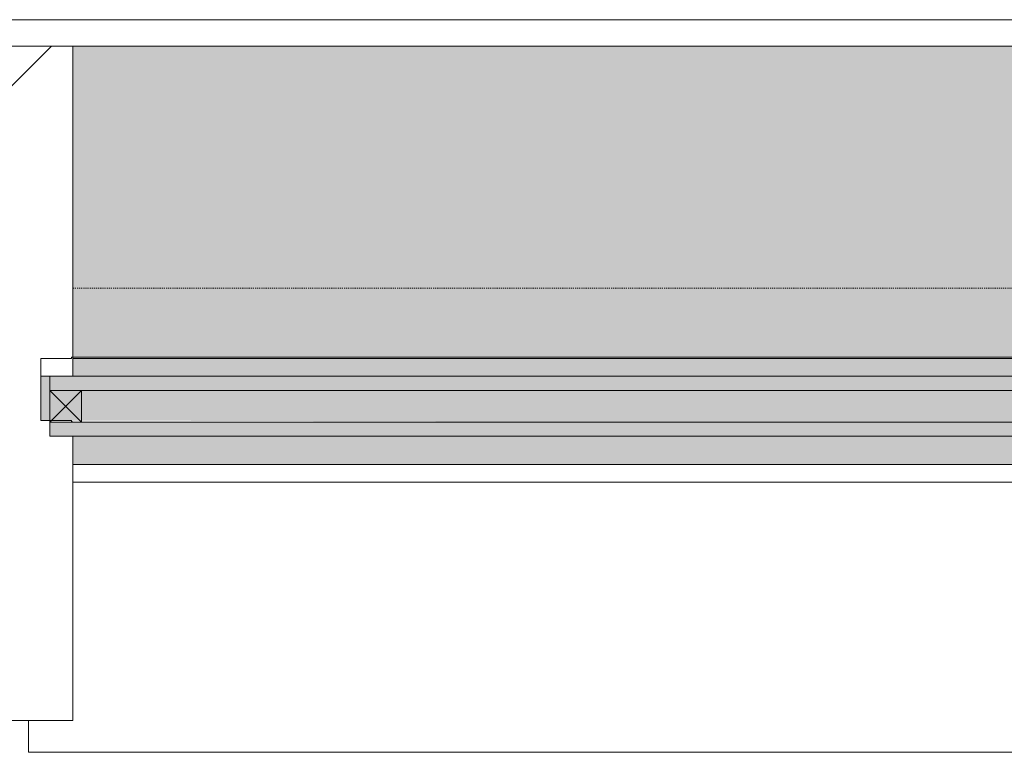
# Model space of a CAD drawing. Header units: millimetres. Extents: x -281 to 121694, y -16481 to 65128.
# Tile 33 of 256: x 13600 to 14157, y 8640 to 9055. Entities that reach past the tile are written whole.
import ezdxf

# ---------------------------------------------------------------- set-up
doc = ezdxf.new("R2010")
doc.units = ezdxf.units.MM
doc.linetypes.add('NLRS_Dash-0_6mm_Space-0_6mm_cpz', pattern=[1.2, 0.6, -0.6])
for name, color, linetype, lineweight in [('A--L$01A__Algemeen', 7, 'Continuous', 5), ('A--L21__Buitenwanden', 3, 'Continuous', 5), ('A--L3__Afbouw', 2, 'Continuous', 5), ('A--L82__LosseGebruikersInvent', 1, 'Continuous', 5)]:
    doc.layers.add(name, color=color, linetype=linetype, lineweight=lineweight)

# ---------------------------------------------------------------- blocks, each defined once
blk = doc.blocks.new('Rectangular Mullion - 1332_210 x 60_30min zwart-47491185-L_80_ 12')
at = {"layer": 'A--L3__Afbouw'}
for points in [[(27272.31, 8863.8), (27285, 8863.8), (27285, 9040), (26230, 9040), (26230, 8863.8), (26898.98, 8863.8)], [(26898.98, 8853), (27285, 8853), (27285, 8863), (26230, 8863), (26230, 8853), (26805.64, 8853)], [(27285, 8803), (27285, 8819), (26230, 8819), (26230, 8803), (27283, 8803)]]:
    blk.add_hatch(color=256, dxfattribs=at).paths.add_polyline_path(points)
for p, q in [((27285, 9040), (26230, 9040)), ((26230, 8863), (26230, 8863.8)), ((26230, 8863.8), (27285, 8863.8)), ((26230, 8853), (26230, 8863)), ((26230, 8863), (27285, 8863)), ((26230, 8803), (27280, 8803))]:
    blk.add_line(p, q, dxfattribs=at)
blk = doc.blocks.new('Rectangular Mullion - 1332_435 x 60_30min-V178-L_80_ 12')
at = {"layer": 'A--L3__Afbouw'}
h = blk.add_hatch(dxfattribs=at)
h.set_pattern_fill('FP_169', color=256, style=0, pattern_type=2)
h.set_pattern_definition([(315, (-13600, 9040), (449.013, 449.013), []), (315, (-13441.25, 9040), (898.026, 0), []), (315, (-13758.75, 9040), (898.026, 0), [])])
h.paths.add_polyline_path([(30, 382), (29.24, 221), (17, 221), (17, 213), (12, 212), (12, 177), (30, 176.2), (30, 0), (-30, 0), (-29.2, 177), (-12, 177), (-12, 212), (-30, 212.8), (-30, 382)])
for p, q in [((-30, 212.8), (-30, 382)), ((-30, 382), (30, 382)), ((30, 382), (30, 221)), ((-29.2, 212.8), (-30, 212.8)), ((-29.2, 212), (-29.2, 212.8)), ((-12, 212), (-29.2, 212)), ((-12, 177), (-12, 212)), ((29.2, 212), (12, 212)), ((12, 212), (12, 177)), ((30, 212.8), (29.2, 212.8)), ((29.2, 212.8), (29.2, 212)), ((-30, 176.2), (-29.2, 176.2)), ((-29.2, 176.2), (-29.2, 177)), ((-29.2, 177), (-12, 177)), ((12, 177), (29.2, 177)), ((29.2, 177), (29.2, 176.2)), ((29.2, 176.2), (30, 176.2)), ((30, 176.2), (30, 0)), ((30, 0), (-30, 0))]:
    blk.add_line(p, q, dxfattribs=at)
blk = doc.blocks.new('Rectangular Mullion - gevelband kader-V262-L_80_ 12')
at = {"layer": 'A--L3__Afbouw'}
for p, q in [((24430, 8793), (25480, 8793)), ((24404.95, 8640), (24404.95, 8658)), ((26194.95, 8640), (24404.95, 8640))]:
    blk.add_line(p, q, dxfattribs=at)
blk = doc.blocks.new('CSWK_double-triple glass panel - CSWK_double-triple glass panel-V288-L_80_ 12')
at = {"layer": 'A--L$01A__Algemeen', "linetype": 'NLRS_Dash-0_6mm_Space-0_6mm_cpz', "lineweight": 18}
for points in [[(521.3, -195), (540.5, -195), (540.5, -187), (-540.5, -187), (-540.5, -195), (474.63, -195)], [(521.3, -221), (540.5, -221), (540.5, -213), (-540.5, -213), (-540.5, -221), (474.63, -221)]]:
    blk.add_hatch(color=256, dxfattribs=at).paths.add_polyline_path(points)
at = {"layer": 'A--L82__LosseGebruikersInvent', "linetype": 'NLRS_Dash-0_6mm_Space-0_6mm_cpz', "lineweight": 18}
blk.add_hatch(color=256, dxfattribs=at).paths.add_polyline_path([(-85.38, -213), (545.5, -212), (545.5, -187), (540.5, -187), (540.5, -195), (-540.5, -195), (-540.5, -187), (-545.5, -187), (-545.5, -212), (-178.71, -213)])
at = {"layer": 'A--L$01A__Algemeen'}
for p, q in [((-540.5, -187), (540.5, -187)), ((-540.5, -195), (-540.5, -187)), ((540.5, -195), (-540.5, -195)), ((-540.5, -195), (-540.5, -213)), ((-522.5, -195), (-540.5, -195)), ((-540.5, -213), (-522.5, -195)), ((-522.5, -213), (-540.5, -195)), ((-522.5, -213), (-522.5, -195)), ((-540.5, -213), (540.5, -213)), ((-540.5, -221), (-540.5, -213)), ((-540.5, -213), (-522.5, -213)), ((540.5, -221), (-540.5, -221))]:
    blk.add_line(p, q, dxfattribs=at)
at = {"layer": 'A--L82__LosseGebruikersInvent', "linetype": 'NLRS_Dash-0_6mm_Space-0_6mm_cpz', "lineweight": 18}
blk.add_line((-527.5, -137), (527.5, -137), dxfattribs=at)
at = {"layer": 'A--L82__LosseGebruikersInvent'}
blk.add_line((-545.5, -187), (-540.5, -187), dxfattribs=at)

msp = doc.modelspace()

# ---------------------------------------------------------------- linework, layer by layer
at = {"layer": 'A--L21__Buitenwanden'}
for p, q in [((9355, 9055), (68685, 9055)), ((14685, 9040), (13630, 9040))]:
    msp.add_line(p, q, dxfattribs=at)

# ---------------------------------------------------------------- block references
at = {"layer": 'A--L3__Afbouw', "extrusion": (0, 0, -1), "rotation": 180}
msp.add_blockref('Rectangular Mullion - 1332_435 x 60_30min-V178-L_80_ 12', (-13600, 9040), dxfattribs=at)
at = {"layer": 'A--L3__Afbouw'}
for name, p in [('Rectangular Mullion - 1332_210 x 60_30min zwart-47491185-L_80_ 12', (-12600, 0)), ('Rectangular Mullion - gevelband kader-V262-L_80_ 12', (-10800, 0))]:
    msp.add_blockref(name, p, dxfattribs=at)
at = {"layer": 'A--L82__LosseGebruikersInvent', "linetype": 'NLRS_Dash-0_6mm_Space-0_6mm_cpz', "lineweight": 18}
msp.add_blockref('CSWK_double-triple glass panel - CSWK_double-triple glass panel-V288-L_80_ 12', (14157.5, 9040), dxfattribs=at)

doc.saveas('drawing.dxf')
